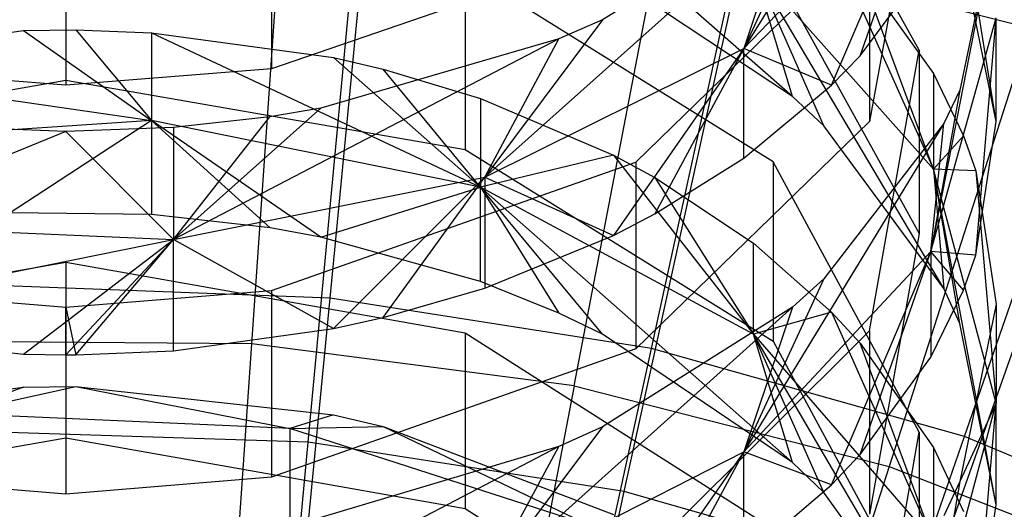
# Model space of a CAD drawing. Extents: x 0.1 to 26.5, y -19.1 to 0.
# Tile 164 of 256: x 13.296 to 13.666, y -10.83 to -10.646. Entities that reach past the tile are written whole.
import ezdxf

# ---------------------------------------------------------------- set-up
doc = ezdxf.new("R2010")
doc.units = 0
doc.header["$LTSCALE"] = 2.54
doc.layers.get('0').update_dxf_attribs({"linetype": 'CONTINUOUS'})

# ---------------------------------------------------------------- blocks, each defined once
blk = doc.blocks.new('7777_STL')
at = {"color": 0}
for p, q in [((13.40427, -10.80497, 37.81274), (13.43301, -10.49806, 37.69436)), ((13.40427, -10.80497, 37.81274), (13.43301, -10.49806, 37.69436)), ((13.5232, -10.82354, 37.81274), (13.58943, -10.5225, 37.69436)), ((13.5232, -10.82354, 37.81274), (13.58943, -10.5225, 37.69436)), ((13.6434, -10.5347, 14.67736), (13.56823, -10.65693, 14.73445)), ((13.6434, -10.5347, 14.67736), (13.56823, -10.65693, 14.73445)), ((13.6341, -10.65761, 14.3561), (13.57922, -10.55821, 14.25095)), ((13.6341, -10.65761, 14.3561), (13.57922, -10.55821, 14.25095)), ((13.63894, -10.8566, 37.81274), (13.74167, -10.56597, 37.69436)), ((13.63894, -10.8566, 37.81274), (13.74167, -10.56597, 37.69436)), ((13.66313, -10.68444, 14.38447), (13.64423, -10.56819, 14.33785)), ((13.66313, -10.68444, 14.38447), (13.64423, -10.56819, 14.33785)), ((13.58643, -10.67498, 14.09031), (13.46914, -10.57213, 14.05844)), ((13.58643, -10.67498, 14.09031), (13.46914, -10.57213, 14.05844)), ((13.41259, -10.75082, 25.85699), (13.42906, -10.58063, 25.98169)), ((13.41259, -10.75082, 25.85699), (13.42906, -10.58063, 25.98169)), ((13.56823, -10.65693, 14.73445), (13.63848, -10.58337, 14.65185)), ((13.56823, -10.65693, 14.73445), (13.63848, -10.58337, 14.65185)), ((13.60116, -10.67076, 14.6673), (13.63848, -10.58337, 14.65185)), ((13.60116, -10.67076, 14.6673), (13.63848, -10.58337, 14.65185)), ((13.61189, -10.65967, 14.65505), (13.63848, -10.58337, 14.65185)), ((13.61189, -10.65967, 14.65505), (13.63848, -10.58337, 14.65185)), ((13.6341, -10.58134, 14.4273), (13.61545, -10.68446, 14.54117)), ((13.6341, -10.58134, 14.4273), (13.61545, -10.68446, 14.54117)), ((13.5983, -10.59177, 14.74311), (13.56823, -10.65693, 14.73445)), ((13.5983, -10.59177, 14.74311), (13.56823, -10.65693, 14.73445)), ((13.38309, -10.76806, 25.96398), (13.39504, -10.59537, 26.09788)), ((13.38309, -10.76806, 25.96398), (13.39504, -10.59537, 26.09788)), ((13.39051, -10.59301, 14.88918), (13.39051, -10.66461, 14.82702)), ((13.39051, -10.59301, 14.88918), (13.39051, -10.66461, 14.82702)), ((13.31313, -10.59917, 14.89627), (13.31313, -10.67077, 14.83411)), ((13.31313, -10.59917, 14.89627), (13.31313, -10.67077, 14.83411)), ((13.31313, -10.6014, 14.01581), (13.31313, -10.66886, 13.94917)), ((13.31313, -10.6014, 14.01581), (13.31313, -10.66886, 13.94917)), ((13.58643, -10.60209, 14.75499), (13.47077, -10.70539, 14.78885)), ((13.58643, -10.60209, 14.75499), (13.47077, -10.70539, 14.78885)), ((13.58643, -10.60209, 14.75499), (13.51506, -10.64616, 14.80576)), ((13.58643, -10.60209, 14.75499), (13.51506, -10.64616, 14.80576)), ((13.53342, -10.76979, 25.85699), (13.5699, -10.60275, 25.98169)), ((13.53342, -10.76979, 25.85699), (13.5699, -10.60275, 25.98169)), ((13.58643, -10.60209, 14.75499), (13.56823, -10.65693, 14.73445)), ((13.58643, -10.60209, 14.75499), (13.56823, -10.65693, 14.73445)), ((13.66313, -10.60741, 14.45609), (13.63848, -10.73329, 14.51543)), ((13.66313, -10.60741, 14.45609), (13.63848, -10.73329, 14.51543)), ((13.66313, -10.60741, 14.45609), (13.64939, -10.67258, 14.52805)), ((13.66313, -10.60741, 14.45609), (13.64939, -10.67258, 14.52805)), ((13.50435, -10.78386, 25.96398), (13.53704, -10.61387, 26.09788)), ((13.50435, -10.78386, 25.96398), (13.53704, -10.61387, 26.09788)), ((13.67577, -10.64935, 26.09788), (13.53704, -10.61387, 26.09788)), ((13.67577, -10.64935, 26.09788), (13.53704, -10.61387, 26.09788)), ((13.52754, -10.61747, 14.77271), (13.39051, -10.66461, 14.82702)), ((13.52754, -10.61747, 14.77271), (13.39051, -10.66461, 14.82702)), ((13.52754, -10.69967, 14.69922), (13.61545, -10.61418, 14.60482)), ((13.52754, -10.69967, 14.69922), (13.61545, -10.61418, 14.60482)), ((13.60116, -10.61657, 14.17465), (13.63949, -10.70232, 14.1925)), ((13.60116, -10.61657, 14.17465), (13.63949, -10.70232, 14.1925)), ((13.61545, -10.61418, 14.60482), (13.61545, -10.68446, 14.54117)), ((13.61545, -10.61418, 14.60482), (13.61545, -10.68446, 14.54117)), ((13.66313, -10.68444, 14.38447), (13.64939, -10.61775, 14.31393)), ((13.66313, -10.68444, 14.38447), (13.64939, -10.61775, 14.31393)), ((13.61189, -10.65967, 14.65505), (13.63848, -10.62389, 14.61555)), ((13.61189, -10.65967, 14.65505), (13.63848, -10.62389, 14.61555)), ((13.57922, -10.69954, 14.11517), (13.46339, -10.62742, 14.04216)), ((13.46339, -10.62742, 14.04216), (13.46339, -10.69489, 13.97552)), ((13.57922, -10.69954, 14.11517), (13.46339, -10.62742, 14.04216)), ((13.46339, -10.62742, 14.04216), (13.46339, -10.69489, 13.97552)), ((13.58643, -10.67498, 14.09031), (13.51506, -10.62774, 14.04248)), ((13.58643, -10.67498, 14.09031), (13.51506, -10.62774, 14.04248)), ((13.6434, -10.74721, 14.16345), (13.57178, -10.62614, 14.11405)), ((13.57178, -10.62614, 14.11405), (13.63949, -10.70232, 14.1925)), ((13.57178, -10.62614, 14.11405), (13.63949, -10.70232, 14.1925)), ((13.5983, -10.68603, 14.1015), (13.57178, -10.62614, 14.11405)), ((13.6434, -10.74721, 14.16345), (13.57178, -10.62614, 14.11405)), ((13.5983, -10.68603, 14.1015), (13.57178, -10.62614, 14.11405)), ((13.58643, -10.67498, 14.09031), (13.57178, -10.62614, 14.11405)), ((13.58643, -10.67498, 14.09031), (13.57178, -10.62614, 14.11405)), ((13.57922, -10.62711, 14.1858), (13.6341, -10.72652, 14.29096)), ((13.57922, -10.62711, 14.1858), (13.6341, -10.72652, 14.29096)), ((13.61189, -10.62792, 14.18666), (13.63949, -10.66631, 14.22727)), ((13.63949, -10.70232, 14.1925), (13.61189, -10.62792, 14.18666)), ((13.63949, -10.70232, 14.1925), (13.61189, -10.62792, 14.18666)), ((13.61189, -10.62792, 14.18666), (13.63949, -10.66631, 14.22727)), ((13.65115, -10.80293, 25.85699), (13.70714, -10.64137, 25.98169)), ((13.65115, -10.80293, 25.85699), (13.70714, -10.64137, 25.98169)), ((13.51506, -10.64616, 14.80576), (13.47077, -10.70539, 14.78885)), ((13.51506, -10.64616, 14.80576), (13.47077, -10.70539, 14.78885)), ((13.51506, -10.64616, 14.80576), (13.49865, -10.65331, 14.814)), ((13.51506, -10.64616, 14.80576), (13.49865, -10.65331, 14.814)), ((13.63848, -10.73329, 14.51543), (13.66313, -10.64544, 14.42094)), ((13.63848, -10.73329, 14.51543), (13.66313, -10.64544, 14.42094)), ((13.6554, -10.73469, 14.43763), (13.66313, -10.64544, 14.42094)), ((13.6554, -10.73469, 14.43763), (13.66313, -10.64544, 14.42094)), ((13.66313, -10.68444, 14.38447), (13.66313, -10.64544, 14.42094)), ((13.66313, -10.68444, 14.38447), (13.66313, -10.64544, 14.42094)), ((13.20085, -10.66296, 13.94319), (13.2972, -10.65021, 13.93029)), ((13.20085, -10.66296, 13.94319), (13.2972, -10.65021, 13.93029)), ((13.2972, -10.65021, 13.93029), (13.31691, -10.64997, 13.93005)), ((13.2972, -10.65021, 13.93029), (13.31691, -10.64997, 13.93005)), ((13.2972, -10.65021, 13.93029), (13.34542, -10.68408, 13.89771)), ((13.2972, -10.65021, 13.93029), (13.34542, -10.68408, 13.89771)), ((13.31691, -10.64997, 13.93005), (13.34542, -10.68408, 13.89771)), ((13.31691, -10.64997, 13.93005), (13.34542, -10.68408, 13.89771)), ((13.31691, -10.64997, 13.93005), (13.34542, -10.65101, 13.9311)), ((13.31691, -10.64997, 13.93005), (13.34542, -10.65101, 13.9311)), ((13.34542, -10.65101, 13.9311), (13.34542, -10.68408, 13.89771)), ((13.34542, -10.65101, 13.9311), (13.34542, -10.68408, 13.89771)), ((13.34542, -10.65101, 13.9311), (13.46914, -10.70915, 13.92242)), ((13.34542, -10.65101, 13.9311), (13.46914, -10.70915, 13.92242)), ((13.34542, -10.65101, 13.9311), (13.41383, -10.66036, 13.94056)), ((13.34542, -10.65101, 13.9311), (13.41383, -10.66036, 13.94056)), ((13.67577, -10.64935, 26.09788), (13.62283, -10.81416, 25.96398)), ((13.67577, -10.64935, 26.09788), (13.62283, -10.81416, 25.96398)), ((13.49865, -10.65331, 14.814), (13.35369, -10.72877, 14.8151)), ((13.49865, -10.65331, 14.814), (13.35369, -10.72877, 14.8151)), ((13.49865, -10.65331, 14.814), (13.40905, -10.67941, 14.84406)), ((13.49865, -10.65331, 14.814), (13.40905, -10.67941, 14.84406)), ((13.47077, -10.70539, 14.78885), (13.49865, -10.65331, 14.814)), ((13.47077, -10.70539, 14.78885), (13.49865, -10.65331, 14.814)), ((13.47077, -10.70539, 14.78885), (13.56823, -10.65693, 14.73445)), ((13.47077, -10.70539, 14.78885), (13.56823, -10.65693, 14.73445)), ((13.56823, -10.65693, 14.73445), (13.5191, -10.72723, 14.72966)), ((13.56823, -10.65693, 14.73445), (13.5191, -10.72723, 14.72966)), ((13.56823, -10.65693, 14.73445), (13.5347, -10.71915, 14.72074)), ((13.56823, -10.65693, 14.73445), (13.5347, -10.71915, 14.72074)), ((13.56823, -10.69814, 14.69753), (13.56823, -10.65693, 14.73445)), ((13.56823, -10.69814, 14.69753), (13.56823, -10.65693, 14.73445)), ((13.60116, -10.67076, 14.6673), (13.56823, -10.65693, 14.73445)), ((13.60116, -10.67076, 14.6673), (13.56823, -10.65693, 14.73445)), ((13.61545, -10.76315, 14.46774), (13.6341, -10.65761, 14.3561)), ((13.61545, -10.76315, 14.46774), (13.6341, -10.65761, 14.3561)), ((13.6341, -10.65761, 14.3561), (13.6341, -10.72652, 14.29096)), ((13.6341, -10.65761, 14.3561), (13.6341, -10.72652, 14.29096)), ((13.41383, -10.66036, 13.94056), (13.46914, -10.70915, 13.92242)), ((13.41383, -10.66036, 13.94056), (13.46914, -10.70915, 13.92242)), ((13.41383, -10.66036, 13.94056), (13.43254, -10.66472, 13.94498)), ((13.41383, -10.66036, 13.94056), (13.43254, -10.66472, 13.94498)), ((13.60116, -10.67076, 14.6673), (13.61189, -10.65967, 14.65505)), ((13.60116, -10.67076, 14.6673), (13.61189, -10.65967, 14.65505)), ((13.20085, -10.66296, 13.94319), (13.34542, -10.68408, 13.89771)), ((13.20085, -10.66296, 13.94319), (13.34542, -10.68408, 13.89771)), ((13.31313, -10.67077, 14.83411), (13.23575, -10.66461, 14.82702)), ((13.31313, -10.67077, 14.83411), (13.23575, -10.66461, 14.82702)), ((13.39051, -10.66461, 14.82702), (13.31313, -10.67077, 14.83411)), ((13.39051, -10.66461, 14.82702), (13.31313, -10.67077, 14.83411)), ((13.43254, -10.66472, 13.94498), (13.46914, -10.67574, 13.95614)), ((13.46914, -10.70915, 13.92242), (13.43254, -10.66472, 13.94498)), ((13.46914, -10.70915, 13.92242), (13.43254, -10.66472, 13.94498)), ((13.43254, -10.66472, 13.94498), (13.46914, -10.67574, 13.95614)), ((13.16287, -10.69489, 13.97552), (13.31313, -10.66886, 13.94917)), ((13.16287, -10.69489, 13.97552), (13.31313, -10.66886, 13.94917)), ((13.31313, -10.66886, 13.94917), (13.46339, -10.69489, 13.97552)), ((13.31313, -10.66886, 13.94917), (13.46339, -10.69489, 13.97552)), ((13.63949, -10.66631, 14.22727), (13.63949, -10.70232, 14.1925)), ((13.63949, -10.66631, 14.22727), (13.65074, -10.68977, 14.25208)), ((13.63949, -10.66631, 14.22727), (13.63949, -10.70232, 14.1925)), ((13.63949, -10.66631, 14.22727), (13.65074, -10.68977, 14.25208)), ((13.56823, -10.69814, 14.69753), (13.60116, -10.67076, 14.6673)), ((13.56823, -10.69814, 14.69753), (13.60116, -10.67076, 14.6673)), ((13.64939, -10.67258, 14.52805), (13.63848, -10.73329, 14.51543)), ((13.64939, -10.67258, 14.52805), (13.63848, -10.73329, 14.51543)), ((13.64939, -10.67258, 14.52805), (13.6434, -10.68518, 14.54197)), ((13.64939, -10.67258, 14.52805), (13.6434, -10.68518, 14.54197)), ((13.46914, -10.67574, 13.95614), (13.46914, -10.70915, 13.92242)), ((13.46914, -10.67574, 13.95614), (13.46914, -10.70915, 13.92242)), ((13.46914, -10.67574, 13.95614), (13.51911, -10.69706, 13.97773)), ((13.46914, -10.67574, 13.95614), (13.51911, -10.69706, 13.97773)), ((13.5983, -10.68603, 14.1015), (13.58643, -10.67498, 14.09031)), ((13.5983, -10.68603, 14.1015), (13.58643, -10.67498, 14.09031)), ((13.40905, -10.67941, 14.84406), (13.35369, -10.72877, 14.8151)), ((13.40905, -10.67941, 14.84406), (13.35369, -10.72877, 14.8151)), ((13.40905, -10.67941, 14.84406), (13.38995, -10.6826, 14.84774)), ((13.40905, -10.67941, 14.84406), (13.38995, -10.6826, 14.84774)), ((13.34542, -10.68408, 13.89771), (13.21734, -10.69253, 13.90604)), ((13.34542, -10.68408, 13.89771), (13.21734, -10.69253, 13.90604)), ((13.34542, -10.68408, 13.89771), (13.29223, -10.71872, 13.86111)), ((13.34542, -10.68408, 13.89771), (13.29223, -10.71872, 13.86111)), ((13.46914, -10.70915, 13.92242), (13.34542, -10.68408, 13.89771)), ((13.34542, -10.68408, 13.89771), (13.34542, -10.71935, 13.86171)), ((13.40905, -10.7279, 13.86999), (13.34542, -10.68408, 13.89771)), ((13.46914, -10.70915, 13.92242), (13.34542, -10.68408, 13.89771)), ((13.40905, -10.7279, 13.86999), (13.34542, -10.68408, 13.89771)), ((13.38996, -10.7244, 13.86661), (13.34542, -10.68408, 13.89771)), ((13.38996, -10.7244, 13.86661), (13.34542, -10.68408, 13.89771)), ((13.34542, -10.68408, 13.89771), (13.34542, -10.71935, 13.86171)), ((13.38995, -10.6826, 14.84774), (13.35369, -10.68665, 14.8524)), ((13.35369, -10.72877, 14.8151), (13.38995, -10.6826, 14.84774)), ((13.35369, -10.72877, 14.8151), (13.38995, -10.6826, 14.84774)), ((13.38995, -10.6826, 14.84774), (13.35369, -10.68665, 14.8524)), ((13.31313, -10.6882, 14.85418), (13.2726, -10.68665, 14.8524)), ((13.31313, -10.6882, 14.85418), (13.2726, -10.68665, 14.8524)), ((13.35369, -10.68665, 14.8524), (13.31313, -10.6882, 14.85418)), ((13.35369, -10.68665, 14.8524), (13.31313, -10.6882, 14.85418)), ((13.35369, -10.68665, 14.8524), (13.35369, -10.72877, 14.8151)), ((13.35369, -10.68665, 14.8524), (13.35369, -10.72877, 14.8151)), ((13.61545, -10.68446, 14.54117), (13.52754, -10.76995, 14.63557)), ((13.61545, -10.68446, 14.54117), (13.52754, -10.76995, 14.63557)), ((13.6434, -10.68518, 14.54197), (13.56823, -10.8086, 14.59644)), ((13.6434, -10.68518, 14.54197), (13.56823, -10.8086, 14.59644)), ((13.6434, -10.68518, 14.54197), (13.5983, -10.74363, 14.6065)), ((13.6434, -10.68518, 14.54197), (13.5983, -10.74363, 14.6065)), ((13.6434, -10.74721, 14.16345), (13.5983, -10.68603, 14.1015)), ((13.6434, -10.74721, 14.16345), (13.5983, -10.68603, 14.1015)), ((13.63848, -10.73329, 14.51543), (13.6434, -10.68518, 14.54197)), ((13.63848, -10.73329, 14.51543), (13.6434, -10.68518, 14.54197)), ((13.6554, -10.73469, 14.43763), (13.66313, -10.68444, 14.38447)), ((13.6554, -10.73469, 14.43763), (13.66313, -10.68444, 14.38447)), ((13.31313, -10.6882, 14.85418), (13.2273, -10.72323, 14.80888)), ((13.31313, -10.6882, 14.85418), (13.2273, -10.72323, 14.80888)), ((13.31313, -10.6882, 14.85418), (13.35369, -10.72877, 14.8151)), ((13.31313, -10.6882, 14.85418), (13.35369, -10.72877, 14.8151)), ((13.65074, -10.68977, 14.25208), (13.63949, -10.70232, 14.1925)), ((13.65074, -10.68977, 14.25208), (13.63949, -10.70232, 14.1925)), ((13.65074, -10.68977, 14.25208), (13.6554, -10.70292, 14.26599)), ((13.65074, -10.68977, 14.25208), (13.6554, -10.70292, 14.26599)), ((13.46339, -10.69489, 13.97552), (13.57922, -10.767, 14.04854)), ((13.46339, -10.69489, 13.97552), (13.57922, -10.767, 14.04854)), ((13.51911, -10.69706, 13.97773), (13.46914, -10.70915, 13.92242)), ((13.51911, -10.69706, 13.97773), (13.46914, -10.70915, 13.92242)), ((13.51911, -10.69706, 13.97773), (13.57178, -10.76437, 13.97682)), ((13.51911, -10.69706, 13.97773), (13.57178, -10.76437, 13.97682)), ((13.51911, -10.69706, 13.97773), (13.5347, -10.70552, 13.98629)), ((13.51911, -10.69706, 13.97773), (13.5347, -10.70552, 13.98629)), ((13.5347, -10.71915, 14.72074), (13.56823, -10.69814, 14.69753)), ((13.5347, -10.71915, 14.72074), (13.56823, -10.69814, 14.69753)), ((13.39051, -10.74795, 14.75253), (13.52754, -10.69967, 14.69922)), ((13.39051, -10.74795, 14.75253), (13.52754, -10.69967, 14.69922)), ((13.52754, -10.69967, 14.69922), (13.52754, -10.76995, 14.63557)), ((13.52754, -10.69967, 14.69922), (13.52754, -10.76995, 14.63557)), ((13.6341, -10.80121, 14.21812), (13.57922, -10.69954, 14.11517)), ((13.57922, -10.69954, 14.11517), (13.57922, -10.767, 14.04854)), ((13.6341, -10.80121, 14.21812), (13.57922, -10.69954, 14.11517)), ((13.57922, -10.69954, 14.11517), (13.57922, -10.767, 14.04854)), ((13.6554, -10.70292, 14.26599), (13.63949, -10.70232, 14.1925)), ((13.6554, -10.70292, 14.26599), (13.63949, -10.70232, 14.1925)), ((13.66313, -10.7904, 14.28321), (13.63949, -10.70232, 14.1925)), ((13.63949, -10.70232, 14.1925), (13.6434, -10.74721, 14.16345)), ((13.66313, -10.82862, 14.24587), (13.63949, -10.70232, 14.1925)), ((13.66313, -10.7904, 14.28321), (13.63949, -10.70232, 14.1925)), ((13.66313, -10.82862, 14.24587), (13.63949, -10.70232, 14.1925)), ((13.64939, -10.7604, 14.1768), (13.63949, -10.70232, 14.1925)), ((13.64939, -10.7604, 14.1768), (13.63949, -10.70232, 14.1925)), ((13.63949, -10.70232, 14.1925), (13.6434, -10.74721, 14.16345)), ((13.35369, -10.72877, 14.8151), (13.47077, -10.70539, 14.78885)), ((13.35369, -10.72877, 14.8151), (13.47077, -10.70539, 14.78885)), ((13.41383, -10.76229, 14.76837), (13.47077, -10.70539, 14.78885)), ((13.41383, -10.76229, 14.76837), (13.47077, -10.70539, 14.78885)), ((13.43253, -10.75813, 14.76378), (13.47077, -10.70539, 14.78885)), ((13.43253, -10.75813, 14.76378), (13.47077, -10.70539, 14.78885)), ((13.47077, -10.70539, 14.78885), (13.5191, -10.72723, 14.72966)), ((13.47077, -10.70539, 14.78885), (13.5191, -10.72723, 14.72966)), ((13.47077, -10.70539, 14.78885), (13.47077, -10.74705, 14.75154)), ((13.47077, -10.70539, 14.78885), (13.47077, -10.74705, 14.75154)), ((13.5347, -10.70552, 13.98629), (13.57178, -10.76437, 13.97682)), ((13.5347, -10.70552, 13.98629), (13.57178, -10.76437, 13.97682)), ((13.5347, -10.70552, 13.98629), (13.57178, -10.73021, 14.01129)), ((13.5347, -10.70552, 13.98629), (13.57178, -10.73021, 14.01129)), ((13.6554, -10.70292, 14.26599), (13.66313, -10.7904, 14.28321)), ((13.6554, -10.70292, 14.26599), (13.66313, -10.7904, 14.28321)), ((13.6554, -10.70292, 14.26599), (13.66313, -10.75317, 14.31915)), ((13.6554, -10.70292, 14.26599), (13.66313, -10.75317, 14.31915)), ((13.40905, -10.7279, 13.86999), (13.46914, -10.70915, 13.92242)), ((13.40905, -10.7279, 13.86999), (13.46914, -10.70915, 13.92242)), ((13.57178, -10.76437, 13.97682), (13.46914, -10.70915, 13.92242)), ((13.46914, -10.74463, 13.8862), (13.46914, -10.70915, 13.92242)), ((13.46914, -10.70915, 13.92242), (13.49865, -10.7565, 13.89769)), ((13.46914, -10.74463, 13.8862), (13.46914, -10.70915, 13.92242)), ((13.58643, -10.81264, 13.95204), (13.46914, -10.70915, 13.92242)), ((13.57178, -10.76437, 13.97682), (13.46914, -10.70915, 13.92242)), ((13.58643, -10.81264, 13.95204), (13.46914, -10.70915, 13.92242)), ((13.51506, -10.76434, 13.90528), (13.46914, -10.70915, 13.92242)), ((13.51506, -10.76434, 13.90528), (13.46914, -10.70915, 13.92242)), ((13.46914, -10.70915, 13.92242), (13.49865, -10.7565, 13.89769)), ((13.34542, -10.71935, 13.86171), (13.29223, -10.71872, 13.86111)), ((13.34542, -10.71935, 13.86171), (13.29223, -10.71872, 13.86111)), ((13.38996, -10.7244, 13.86661), (13.34542, -10.71935, 13.86171)), ((13.38996, -10.7244, 13.86661), (13.34542, -10.71935, 13.86171)), ((13.5191, -10.72723, 14.72966), (13.5347, -10.71915, 14.72074)), ((13.5191, -10.72723, 14.72966), (13.5347, -10.71915, 14.72074)), ((13.2273, -10.72323, 14.80888), (13.35369, -10.72877, 14.8151)), ((13.2273, -10.72323, 14.80888), (13.35369, -10.72877, 14.8151)), ((13.40905, -10.7279, 13.86999), (13.38996, -10.7244, 13.86661)), ((13.40905, -10.7279, 13.86999), (13.38996, -10.7244, 13.86661)), ((13.20084, -10.75981, 14.76563), (13.35369, -10.72877, 14.8151)), ((13.20084, -10.75981, 14.76563), (13.35369, -10.72877, 14.8151)), ((13.2972, -10.77198, 14.77907), (13.35369, -10.72877, 14.8151)), ((13.2972, -10.77198, 14.77907), (13.35369, -10.72877, 14.8151)), ((13.35369, -10.72877, 14.8151), (13.31313, -10.77223, 14.77934)), ((13.35369, -10.72877, 14.8151), (13.31313, -10.77223, 14.77934)), ((13.3169, -10.77221, 14.77933), (13.35369, -10.72877, 14.8151)), ((13.3169, -10.77221, 14.77933), (13.35369, -10.72877, 14.8151)), ((13.35369, -10.77064, 14.7776), (13.35369, -10.72877, 14.8151)), ((13.35369, -10.77064, 14.7776), (13.35369, -10.72877, 14.8151)), ((13.41383, -10.76229, 14.76837), (13.35369, -10.72877, 14.8151)), ((13.41383, -10.76229, 14.76837), (13.35369, -10.72877, 14.8151)), ((13.46914, -10.74463, 13.8862), (13.40905, -10.7279, 13.86999)), ((13.46914, -10.74463, 13.8862), (13.40905, -10.7279, 13.86999)), ((13.47077, -10.74705, 14.75154), (13.5191, -10.72723, 14.72966)), ((13.47077, -10.74705, 14.75154), (13.5191, -10.72723, 14.72966)), ((13.6341, -10.72652, 14.29096), (13.61545, -10.83206, 14.4026)), ((13.6341, -10.72652, 14.29096), (13.61545, -10.83206, 14.4026)), ((13.57178, -10.76437, 13.97682), (13.57178, -10.73021, 14.01129)), ((13.57178, -10.73021, 14.01129), (13.60116, -10.75618, 14.03758)), ((13.57178, -10.76437, 13.97682), (13.57178, -10.73021, 14.01129)), ((13.57178, -10.73021, 14.01129), (13.60116, -10.75618, 14.03758)), ((13.56823, -10.8086, 14.59644), (13.63848, -10.73329, 14.51543)), ((13.56823, -10.8086, 14.59644), (13.63848, -10.73329, 14.51543)), ((13.60116, -10.82104, 14.52897), (13.63848, -10.73329, 14.51543)), ((13.60116, -10.82104, 14.52897), (13.63848, -10.73329, 14.51543)), ((13.61189, -10.80968, 14.51696), (13.63848, -10.73329, 14.51543)), ((13.61189, -10.80968, 14.51696), (13.63848, -10.73329, 14.51543)), ((13.65074, -10.74784, 14.45154), (13.63848, -10.73329, 14.51543)), ((13.63848, -10.73329, 14.51543), (13.63848, -10.77307, 14.47823)), ((13.65074, -10.74784, 14.45154), (13.63848, -10.73329, 14.51543)), ((13.6554, -10.73469, 14.43763), (13.63848, -10.73329, 14.51543)), ((13.6554, -10.73469, 14.43763), (13.63848, -10.73329, 14.51543)), ((13.63848, -10.73329, 14.51543), (13.63848, -10.77307, 14.47823)), ((13.65074, -10.74784, 14.45154), (13.6554, -10.73469, 14.43763)), ((13.65074, -10.74784, 14.45154), (13.6554, -10.73469, 14.43763)), ((13.31313, -10.73744, 13.87923), (13.16287, -10.76404, 13.90499)), ((13.31313, -10.73744, 13.87923), (13.16287, -10.76404, 13.90499)), ((13.46339, -10.76404, 13.90499), (13.31313, -10.73744, 13.87923)), ((13.31313, -10.73744, 13.87923), (13.31313, -10.8034, 13.81111)), ((13.46339, -10.76404, 13.90499), (13.31313, -10.73744, 13.87923)), ((13.31313, -10.73744, 13.87923), (13.31313, -10.8034, 13.81111)), ((13.5983, -10.74363, 14.6065), (13.56823, -10.8086, 14.59644)), ((13.5983, -10.74363, 14.6065), (13.56823, -10.8086, 14.59644)), ((13.5983, -10.74363, 14.6065), (13.58643, -10.75419, 14.61816)), ((13.5983, -10.74363, 14.6065), (13.58643, -10.75419, 14.61816)), ((13.41259, -10.75082, 25.85699), (13.29036, -10.74627, 25.85699)), ((13.41259, -10.75082, 25.85699), (13.29036, -10.74627, 25.85699)), ((13.43253, -10.75813, 14.76378), (13.47077, -10.74705, 14.75154)), ((13.43253, -10.75813, 14.76378), (13.47077, -10.74705, 14.75154)), ((13.49865, -10.7565, 13.89769), (13.46914, -10.74463, 13.8862)), ((13.49865, -10.7565, 13.89769), (13.46914, -10.74463, 13.8862)), ((13.64939, -10.7604, 14.1768), (13.6434, -10.74721, 14.16345)), ((13.64939, -10.7604, 14.1768), (13.6434, -10.74721, 14.16345)), ((13.23575, -10.74795, 14.75253), (13.31313, -10.75425, 14.7595)), ((13.23575, -10.74795, 14.75253), (13.31313, -10.75425, 14.7595)), ((13.31313, -10.75425, 14.7595), (13.39051, -10.74795, 14.75253)), ((13.31313, -10.75425, 14.7595), (13.39051, -10.74795, 14.75253)), ((13.39051, -10.74795, 14.75253), (13.39051, -10.81823, 14.68888)), ((13.39051, -10.74795, 14.75253), (13.39051, -10.81823, 14.68888)), ((13.39488, -10.93376, 25.75208), (13.41259, -10.75082, 25.85699)), ((13.39488, -10.93376, 25.75208), (13.41259, -10.75082, 25.85699)), ((13.53342, -10.76979, 25.85699), (13.41259, -10.75082, 25.85699)), ((13.53342, -10.76979, 25.85699), (13.41259, -10.75082, 25.85699)), ((13.63848, -10.77307, 14.47823), (13.65074, -10.74784, 14.45154)), ((13.63848, -10.77307, 14.47823), (13.65074, -10.74784, 14.45154)), ((13.31313, -10.75425, 14.7595), (13.3169, -10.77221, 14.77933)), ((13.31313, -10.77223, 14.77934), (13.31313, -10.75425, 14.7595)), ((13.31313, -10.75425, 14.7595), (13.31313, -10.82454, 14.69585)), ((13.31313, -10.75425, 14.7595), (13.31313, -10.82454, 14.69585)), ((13.58643, -10.75419, 14.61816), (13.47077, -10.85821, 14.6498)), ((13.58643, -10.75419, 14.61816), (13.47077, -10.85821, 14.6498)), ((13.58643, -10.75419, 14.61816), (13.51506, -10.79931, 14.66799)), ((13.58643, -10.75419, 14.61816), (13.51506, -10.79931, 14.66799)), ((13.58643, -10.75419, 14.61816), (13.56823, -10.8086, 14.59644)), ((13.58643, -10.75419, 14.61816), (13.56823, -10.8086, 14.59644)), ((13.66313, -10.75317, 14.31915), (13.64939, -10.81987, 14.3897)), ((13.66313, -10.75317, 14.31915), (13.64939, -10.81987, 14.3897)), ((13.66313, -10.75317, 14.31915), (13.66313, -10.7904, 14.28321)), ((13.66313, -10.75317, 14.31915), (13.66313, -10.7904, 14.28321)), ((13.41383, -10.76229, 14.76837), (13.43253, -10.75813, 14.76378)), ((13.41383, -10.76229, 14.76837), (13.43253, -10.75813, 14.76378)), ((13.51506, -10.76434, 13.90528), (13.49865, -10.7565, 13.89769)), ((13.51506, -10.76434, 13.90528), (13.49865, -10.7565, 13.89769)), ((13.60116, -10.75618, 14.03758), (13.57178, -10.76437, 13.97682)), ((13.60116, -10.75618, 14.03758), (13.57178, -10.76437, 13.97682)), ((13.60116, -10.75618, 14.03758), (13.63949, -10.84227, 14.05357)), ((13.60116, -10.75618, 14.03758), (13.63949, -10.84227, 14.05357)), ((13.60116, -10.75618, 14.03758), (13.61189, -10.76779, 14.04934)), ((13.60116, -10.75618, 14.03758), (13.61189, -10.76779, 14.04934)), ((13.20084, -10.75981, 14.76563), (13.2972, -10.77198, 14.77907)), ((13.20084, -10.75981, 14.76563), (13.2972, -10.77198, 14.77907)), ((13.66313, -10.82862, 14.24587), (13.64939, -10.7604, 14.1768)), ((13.66313, -10.82862, 14.24587), (13.64939, -10.7604, 14.1768)), ((13.35369, -10.77064, 14.7776), (13.41383, -10.76229, 14.76837)), ((13.35369, -10.77064, 14.7776), (13.41383, -10.76229, 14.76837)), ((13.57922, -10.83777, 13.97637), (13.46339, -10.76404, 13.90499)), ((13.46339, -10.76404, 13.90499), (13.46339, -10.83, 13.83687)), ((13.57922, -10.83777, 13.97637), (13.46339, -10.76404, 13.90499)), ((13.46339, -10.76404, 13.90499), (13.46339, -10.83, 13.83687)), ((13.58643, -10.81264, 13.95204), (13.51506, -10.76434, 13.90528)), ((13.58643, -10.81264, 13.95204), (13.51506, -10.76434, 13.90528)), ((13.52754, -10.85064, 14.56029), (13.61545, -10.76315, 14.46774)), ((13.52754, -10.85064, 14.56029), (13.61545, -10.76315, 14.46774)), ((13.6434, -10.88649, 14.02355), (13.57178, -10.76437, 13.97682)), ((13.57178, -10.76437, 13.97682), (13.63949, -10.84227, 14.05357)), ((13.57178, -10.76437, 13.97682), (13.63949, -10.84227, 14.05357)), ((13.5983, -10.82394, 13.96299), (13.57178, -10.76437, 13.97682)), ((13.6434, -10.88649, 14.02355), (13.57178, -10.76437, 13.97682)), ((13.5983, -10.82394, 13.96299), (13.57178, -10.76437, 13.97682)), ((13.58643, -10.81264, 13.95204), (13.57178, -10.76437, 13.97682)), ((13.58643, -10.81264, 13.95204), (13.57178, -10.76437, 13.97682)), ((13.61545, -10.76315, 14.46774), (13.61545, -10.83206, 14.4026)), ((13.61545, -10.76315, 14.46774), (13.61545, -10.83206, 14.4026)), ((13.38309, -10.76806, 25.96398), (13.2608, -10.76699, 25.96398)), ((13.38309, -10.76806, 25.96398), (13.2608, -10.76699, 25.96398)), ((13.37009, -10.95569, 25.85208), (13.38309, -10.76806, 25.96398)), ((13.37009, -10.95569, 25.85208), (13.38309, -10.76806, 25.96398)), ((13.50435, -10.78386, 25.96398), (13.38309, -10.76806, 25.96398)), ((13.50435, -10.78386, 25.96398), (13.38309, -10.76806, 25.96398)), ((13.57922, -10.767, 14.04854), (13.6341, -10.86868, 14.15149)), ((13.57922, -10.767, 14.04854), (13.6341, -10.86868, 14.15149)), ((13.61189, -10.76779, 14.04934), (13.63949, -10.80706, 14.0891)), ((13.63949, -10.84227, 14.05357), (13.61189, -10.76779, 14.04934)), ((13.63949, -10.84227, 14.05357), (13.61189, -10.76779, 14.04934)), ((13.61189, -10.76779, 14.04934), (13.63949, -10.80706, 14.0891)), ((13.2972, -10.77198, 14.77907), (13.31313, -10.77223, 14.77934)), ((13.2972, -10.77198, 14.77907), (13.31313, -10.77223, 14.77934)), ((13.31313, -10.77223, 14.77934), (13.3169, -10.77221, 14.77933)), ((13.3169, -10.77221, 14.77933), (13.35369, -10.77064, 14.7776)), ((13.3169, -10.77221, 14.77933), (13.35369, -10.77064, 14.7776)), ((13.52754, -10.76995, 14.63557), (13.39051, -10.81823, 14.68888)), ((13.52754, -10.76995, 14.63557), (13.39051, -10.81823, 14.68888)), ((13.4942, -10.94935, 25.75208), (13.53342, -10.76979, 25.85699)), ((13.4942, -10.94935, 25.75208), (13.53342, -10.76979, 25.85699)), ((13.65115, -10.80293, 25.85699), (13.53342, -10.76979, 25.85699)), ((13.65115, -10.80293, 25.85699), (13.53342, -10.76979, 25.85699)), ((13.61189, -10.80968, 14.51696), (13.63848, -10.77307, 14.47823)), ((13.61189, -10.80968, 14.51696), (13.63848, -10.77307, 14.47823)), ((13.20085, -10.79734, 13.80524), (13.2972, -10.78431, 13.79262)), ((13.20085, -10.79734, 13.80524), (13.2972, -10.78431, 13.79262)), ((13.27089, -10.79422, 13.78539), (13.31691, -10.78406, 13.79238)), ((13.27089, -10.79422, 13.78539), (13.31691, -10.78406, 13.79238)), ((13.2972, -10.78431, 13.79262), (13.27089, -10.79422, 13.78539)), ((13.2972, -10.78431, 13.79262), (13.27089, -10.79422, 13.78539)), ((13.2972, -10.78431, 13.79262), (13.31691, -10.78406, 13.79238)), ((13.2972, -10.78431, 13.79262), (13.31691, -10.78406, 13.79238)), ((13.31691, -10.78406, 13.79238), (13.39744, -10.79984, 13.79073)), ((13.31691, -10.78406, 13.79238), (13.39744, -10.79984, 13.79073)), ((13.31691, -10.78406, 13.79238), (13.41383, -10.79468, 13.80267)), ((13.31691, -10.78406, 13.79238), (13.41383, -10.79468, 13.80267)), ((13.50435, -10.78386, 25.96398), (13.46884, -10.96855, 25.85208)), ((13.50435, -10.78386, 25.96398), (13.46884, -10.96855, 25.85208)), ((13.50435, -10.78386, 25.96398), (13.62283, -10.81416, 25.96398)), ((13.50435, -10.78386, 25.96398), (13.62283, -10.81416, 25.96398)), ((13.63949, -10.87848, 14.37391), (13.66313, -10.7904, 14.28321)), ((13.63949, -10.87848, 14.37391), (13.66313, -10.7904, 14.28321)), ((13.66313, -10.7904, 14.28321), (13.64939, -10.81987, 14.3897)), ((13.66313, -10.7904, 14.28321), (13.64939, -10.81987, 14.3897)), ((13.6554, -10.88002, 14.29792), (13.66313, -10.7904, 14.28321)), ((13.6554, -10.88002, 14.29792), (13.66313, -10.7904, 14.28321)), ((13.66313, -10.82862, 14.24587), (13.66313, -10.7904, 14.28321)), ((13.66313, -10.82862, 14.24587), (13.66313, -10.7904, 14.28321)), ((13.39744, -10.79984, 13.79073), (13.27089, -10.79422, 13.78539)), ((13.39744, -10.79984, 13.79073), (13.27089, -10.79422, 13.78539)), ((13.41383, -10.79468, 13.80267), (13.39744, -10.79984, 13.79073)), ((13.41383, -10.79468, 13.80267), (13.39744, -10.79984, 13.79073)), ((13.41383, -10.79468, 13.80267), (13.43254, -10.79913, 13.80698)), ((13.41383, -10.79468, 13.80267), (13.43254, -10.79913, 13.80698)), ((13.39744, -10.79984, 13.79073), (13.43254, -10.79913, 13.80698)), ((13.39744, -10.79984, 13.79073), (13.43254, -10.79913, 13.80698)), ((13.43254, -10.79913, 13.80698), (13.50995, -10.83629, 13.82535)), ((13.43254, -10.79913, 13.80698), (13.50995, -10.83629, 13.82535)), ((13.43254, -10.79913, 13.80698), (13.51911, -10.8322, 13.839)), ((13.43254, -10.79913, 13.80698), (13.51911, -10.8322, 13.839)), ((13.40427, -10.80497, 37.81274), (13.28397, -10.80114, 37.81274)), ((13.40427, -10.80497, 37.81274), (13.28397, -10.80114, 37.81274)), ((13.50995, -10.83629, 13.82535), (13.39744, -10.79984, 13.79073)), ((13.39744, -10.79984, 13.79073), (13.39744, -10.83618, 13.75221)), ((13.50995, -10.83629, 13.82535), (13.39744, -10.79984, 13.79073)), ((13.39744, -10.79984, 13.79073), (13.39744, -10.83618, 13.75221)), ((13.51506, -10.79931, 14.66799), (13.47077, -10.85821, 14.6498)), ((13.51506, -10.79931, 14.66799), (13.47077, -10.85821, 14.6498)), ((13.51506, -10.79931, 14.66799), (13.49865, -10.80664, 14.67608)), ((13.51506, -10.79931, 14.66799), (13.49865, -10.80664, 14.67608)), ((13.61545, -10.90917, 14.32743), (13.6341, -10.80121, 14.21812)), ((13.61545, -10.90917, 14.32743), (13.6341, -10.80121, 14.21812)), ((13.6341, -10.80121, 14.21812), (13.6341, -10.86868, 14.15149)), ((13.6341, -10.80121, 14.21812), (13.6341, -10.86868, 14.15149)), ((13.16287, -10.83, 13.83687), (13.31313, -10.8034, 13.81111)), ((13.16287, -10.83, 13.83687), (13.31313, -10.8034, 13.81111)), ((13.31313, -10.8034, 13.81111), (13.46339, -10.83, 13.83687)), ((13.31313, -10.8034, 13.81111), (13.46339, -10.83, 13.83687)), ((13.37443, -11.12363, 37.89396), (13.40427, -10.80497, 37.81274)), ((13.37443, -11.12363, 37.89396), (13.40427, -10.80497, 37.81274)), ((13.5232, -10.82354, 37.81274), (13.40427, -10.80497, 37.81274)), ((13.5232, -10.82354, 37.81274), (13.40427, -10.80497, 37.81274)), ((13.59097, -10.97659, 25.75208), (13.65115, -10.80293, 25.85699)), ((13.59097, -10.97659, 25.75208), (13.65115, -10.80293, 25.85699)), ((13.76414, -10.84975, 25.85699), (13.65115, -10.80293, 25.85699)), ((13.76414, -10.84975, 25.85699), (13.65115, -10.80293, 25.85699)), ((13.49865, -10.80664, 14.67608), (13.35369, -10.88215, 14.67554)), ((13.49865, -10.80664, 14.67608), (13.35369, -10.88215, 14.67554)), ((13.49865, -10.80664, 14.67608), (13.40905, -10.83336, 14.70559)), ((13.49865, -10.80664, 14.67608), (13.40905, -10.83336, 14.70559)), ((13.47077, -10.85821, 14.6498), (13.49865, -10.80664, 14.67608)), ((13.47077, -10.85821, 14.6498), (13.49865, -10.80664, 14.67608)), ((13.47077, -10.85821, 14.6498), (13.56823, -10.8086, 14.59644)), ((13.47077, -10.85821, 14.6498), (13.56823, -10.8086, 14.59644)), ((13.56823, -10.8086, 14.59644), (13.5191, -10.87883, 14.5901)), ((13.56823, -10.8086, 14.59644), (13.5191, -10.87883, 14.5901)), ((13.56823, -10.8086, 14.59644), (13.5347, -10.87056, 14.58135)), ((13.56823, -10.8086, 14.59644), (13.5347, -10.87056, 14.58135)), ((13.56823, -10.84906, 14.55861), (13.56823, -10.8086, 14.59644)), ((13.56823, -10.84906, 14.55861), (13.56823, -10.8086, 14.59644)), ((13.60116, -10.82104, 14.52897), (13.56823, -10.8086, 14.59644)), ((13.60116, -10.82104, 14.52897), (13.56823, -10.8086, 14.59644)), ((13.60116, -10.82104, 14.52897), (13.61189, -10.80968, 14.51696)), ((13.60116, -10.82104, 14.52897), (13.61189, -10.80968, 14.51696)), ((13.63949, -10.80706, 14.0891), (13.63949, -10.84227, 14.05357)), ((13.63949, -10.80706, 14.0891), (13.65074, -10.83105, 14.11339)), ((13.63949, -10.80706, 14.0891), (13.63949, -10.84227, 14.05357)), ((13.63949, -10.80706, 14.0891), (13.65074, -10.83105, 14.11339)), ((13.5983, -10.82394, 13.96299), (13.58643, -10.81264, 13.95204)), ((13.5983, -10.82394, 13.96299), (13.58643, -10.81264, 13.95204)), ((13.62283, -10.81416, 25.96398), (13.56531, -10.99322, 25.85208)), ((13.62283, -10.81416, 25.96398), (13.56531, -10.99322, 25.85208)), ((13.62283, -10.81416, 25.96398), (13.73679, -10.85852, 25.96398)), ((13.62283, -10.81416, 25.96398), (13.73679, -10.85852, 25.96398)), ((13.31313, -10.82454, 14.69585), (13.23575, -10.81823, 14.68888)), ((13.31313, -10.82454, 14.69585), (13.23575, -10.81823, 14.68888)), ((13.39051, -10.81823, 14.68888), (13.31313, -10.82454, 14.69585)), ((13.39051, -10.81823, 14.68888), (13.31313, -10.82454, 14.69585)), ((13.56823, -10.84906, 14.55861), (13.60116, -10.82104, 14.52897)), ((13.56823, -10.84906, 14.55861), (13.60116, -10.82104, 14.52897)), ((13.64939, -10.81987, 14.3897), (13.63949, -10.87848, 14.37391)), ((13.64939, -10.81987, 14.3897), (13.63949, -10.87848, 14.37391)), ((13.64939, -10.81987, 14.3897), (13.6434, -10.83277, 14.40334)), ((13.64939, -10.81987, 14.3897), (13.6434, -10.83277, 14.40334)), ((13.45443, -11.13612, 37.89396), (13.5232, -10.82354, 37.81274)), ((13.45443, -11.13612, 37.89396), (13.5232, -10.82354, 37.81274)), ((13.63894, -10.8566, 37.81274), (13.5232, -10.82354, 37.81274)), ((13.63894, -10.8566, 37.81274), (13.5232, -10.82354, 37.81274)), ((13.6434, -10.88649, 14.02355), (13.5983, -10.82394, 13.96299)), ((13.6434, -10.88649, 14.02355), (13.5983, -10.82394, 13.96299)), ((13.6554, -10.88002, 14.29792), (13.66313, -10.82862, 14.24587)), ((13.6554, -10.88002, 14.29792), (13.66313, -10.82862, 14.24587)), ((13.46339, -10.83, 13.83687), (13.57922, -10.90373, 13.90825)), ((13.46339, -10.83, 13.83687), (13.57922, -10.90373, 13.90825))]:
    blk.add_line(p, q, dxfattribs=at)
blk = doc.blocks.new('GROUP_2')
at = {"color": 0}
blk.add_blockref('7777_STL', (-0.13159, 19.10373, -0.15965), dxfattribs=at)

msp = doc.modelspace()

# ---------------------------------------------------------------- block references
at = {"color": 0}
msp.add_blockref('GROUP_2', (0.13159, -19.10373, 0.15965), dxfattribs=at)

doc.saveas('drawing.dxf')
